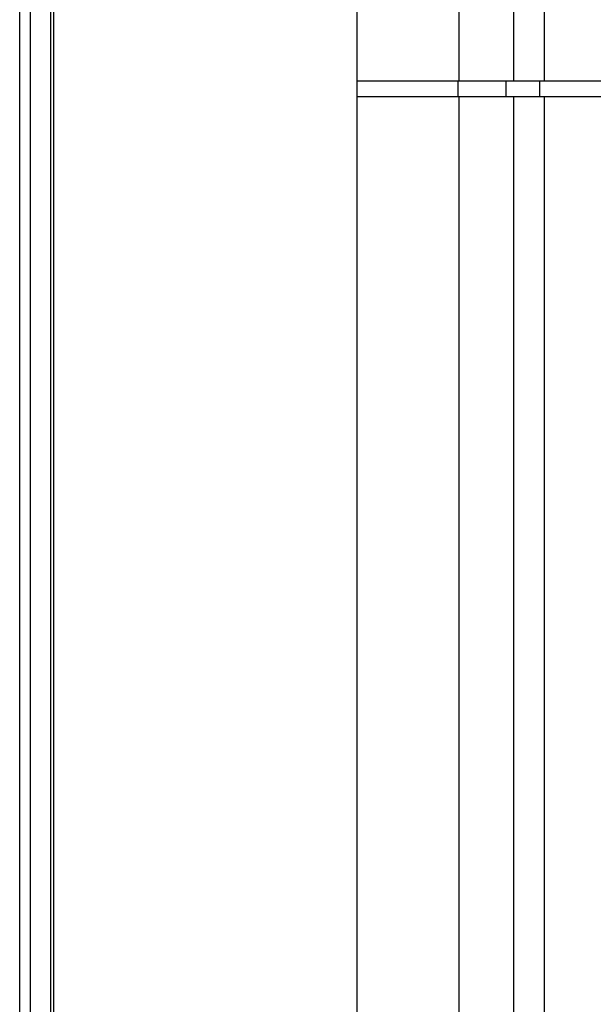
# Model space of a CAD drawing. Header units: millimetres. Extents: x -6054 to 364, y -1866 to 3094.
# Tile 10 of 256: x -5450 to -5413, y 404 to 467. Entities that reach past the tile are written whole.
import ezdxf

# ---------------------------------------------------------------- set-up
doc = ezdxf.new("R2010")
doc.units = ezdxf.units.MM
doc.header["$LTSCALE"] = 65.395
doc.layers.get('0').update_dxf_attribs({"linetype": 'CONTINUOUS'})

msp = doc.modelspace()

# ---------------------------------------------------------------- linework, layer by layer
at = {"linetype": 'Continuous'}
for p, q in [((-5428.573, -20.959), (-5428.573, 946.484)), ((-5448.173, -18.375), (-5448.173, 943.901)), ((-5447.998, -18.574), (-5447.998, 944.099)), ((-5449.473, -12.739), (-5449.473, 942.128)), ((-5450.173, -12.482), (-5450.173, 941.428)), ((-5422.086, 718.648), (-5422.086, 463.148)), ((-5418.573, 718.648), (-5418.573, 463.148)), ((-5416.621, 718.648), (-5416.621, 463.148)), ((-5376.773, 463.148), (-5428.573, 463.148)), ((-5422.147, 463.148), (-5422.147, 462.148)), ((-5419.073, 463.148), (-5419.073, 462.148)), ((-5416.927, 463.148), (-5416.927, 462.148)), ((-5416.923, 463.148), (-5416.923, 462.148)), ((-5376.773, 462.148), (-5428.573, 462.148)), ((-5422.086, 462.148), (-5422.086, 150.872)), ((-5418.573, 462.148), (-5418.573, 150.872)), ((-5416.621, 462.148), (-5416.621, 150.872))]:
    msp.add_line(p, q, dxfattribs=at)

doc.saveas('drawing.dxf')
